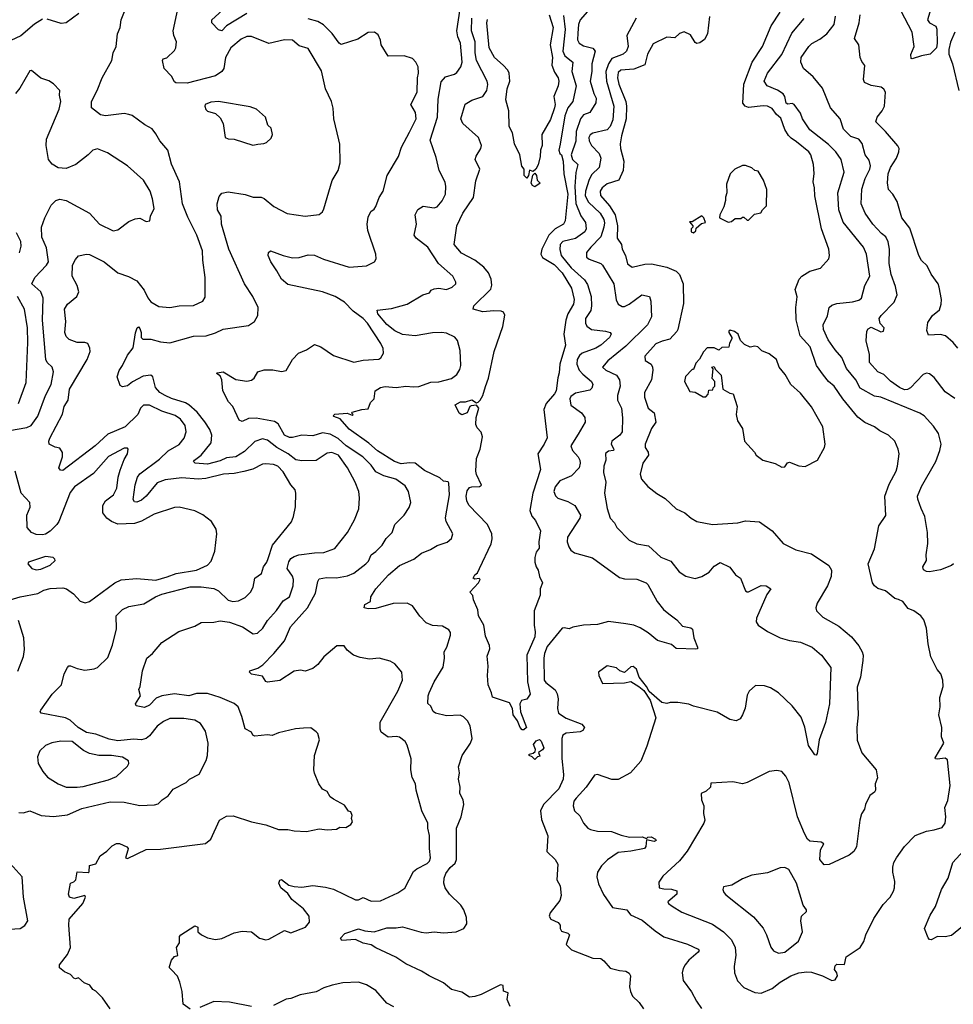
# Model space of a CAD drawing. Extents: x 1678431 to 1860718, y 384618 to 522882.
# Tile 32 of 256: x 1746131 to 1752066, y 402834 to 409095. Entities that reach past the tile are written whole.
import ezdxf

# ---------------------------------------------------------------- set-up
doc = ezdxf.new("R2010")
doc.units = 0

msp = doc.modelspace()

# ---------------------------------------------------------------- linework, layer by layer
at = {"layer": '0CON10XD'}
for points in [[(1748475, 405564.4), (1748545.6, 405625), (1748636.5, 405663.5), (1748685, 405702.2), (1748743.4, 405726.6), (1748785, 405752), (1748847.7, 405772.3), (1748876.7, 405795), (1748883.8, 405825), (1748842.9, 405905), (1748837.4, 405927.4), (1748863.6, 406073.6), (1748858.3, 406148.3), (1748855, 406156), (1748825, 406160), (1748801.9, 406181.9), (1748705, 406228.1), (1748644, 406274), (1748608.1, 406278.1), (1748555, 406271.2), (1748512.5, 406285), (1748405, 406354), (1748351.1, 406401.1), (1748225, 406491.9), (1748167.9, 406557.9), (1748128, 406572), (1748123.6, 406576.4), (1748135, 406586.5), (1748213.3, 406593.3), (1748245, 406580), (1748250, 406585), (1748240, 406595), (1748245, 406600), (1748305, 406616.2), (1748345, 406620), (1748360, 406660), (1748383.8, 406685), (1748391.2, 406735), (1748425, 406756.7), (1748455, 406761.5), (1748525, 406755.5), (1748585, 406765.4), (1748635, 406759.6), (1748667.3, 406762.7), (1748745, 406789.6), (1748795, 406793.1), (1748875, 406813.1), (1748910.7, 406839.3), (1748928.7, 406871.3), (1748934.3, 406895), (1748931.7, 406991.7), (1748913.3, 407055), (1748896.8, 407076.8), (1748845, 407101.4), (1748813.2, 407106.8), (1748755, 407104.7), (1748645, 407084.8), (1748565, 407093.4), (1748516.6, 407116.6), (1748465, 407156.5), (1748408.2, 407225), (1748402.7, 407247.3), (1748495, 407258), (1748595, 407286), (1748694.3, 407345.7), (1748735, 407357.5), (1748747.5, 407375), (1748765, 407383.3), (1748795, 407387.5), (1748845, 407380), (1748880, 407395), (1748902.5, 407415), (1748903.3, 407425), (1748884, 407465), (1748794.2, 407544.2), (1748725, 407649.5), (1748651.4, 407705), (1748639.2, 407725), (1748653.8, 407795), (1748645.5, 407855), (1748661.8, 407888.2), (1748695, 407908.6), (1748765, 407898.1), (1748785, 407904.4), (1748816, 407944), (1748837.8, 407985), (1748840, 408035), (1748835, 408062.5), (1748797.1, 408135), (1748777.7, 408217.7), (1748740.2, 408329.8), (1748787.8, 408475), (1748791.1, 408588.9), (1748810.8, 408699.2), (1748838.3, 408731.7), (1748895, 408749.6), (1748909.8, 408760.2), (1748934.4, 408795), (1748944.4, 408825), (1748932.1, 408945), (1748915.8, 408985.8), (1748909.1, 409025), (1748931.9, 409165)], [(1749755.9, 409164.1), (1749694.7, 409095), (1749684.2, 409065), (1749679.4, 409009.4)], [(1751922.9, 409165), (1751902.5, 409095), (1751915.7, 409075.7), (1751955, 409053.8), (1751962.2, 409035), (1751964.4, 408945.6), (1751959.2, 408915), (1751920, 408875), (1751865, 408865.6), (1751805, 408845.8), (1751799.2, 408849.2), (1751795.8, 408874.2), (1751817.5, 408925), (1751805, 409016.7), (1751735, 409150)], [(1746124.1, 404054.1), (1746155, 404052.5), (1746195, 404063.8), (1746266.1, 404033.9), (1746345, 404029.2), (1746435, 404039.2), (1746525, 404078.1), (1746705, 404120.5), (1746795, 404120), (1746895, 404098.6), (1746988.3, 404101.7), (1747010.5, 404109.5), (1747036.2, 404135), (1747075, 404158.8), (1747107, 404203), (1747188.8, 404245), (1747210, 404265), (1747271.7, 404298.3), (1747316, 404385), (1747324, 404415), (1747328.6, 404495), (1747311.4, 404571.4), (1747279.8, 404619.8), (1747245, 404641.5), (1747175, 404651.1), (1747085, 404650.4), (1747045, 404631.6), (1747005, 404602.1), (1746955, 404541.1), (1746934.5, 404524.5), (1746905, 404515.9), (1746855, 404519.2), (1746755, 404510.3), (1746699.6, 404519.6), (1746615, 404550.9), (1746555, 404562.7), (1746502.9, 404595), (1746450.8, 404640.8), (1746421.2, 404655), (1746266.7, 404685), (1746260, 404695), (1746264, 404705), (1746338, 404805), (1746395.5, 404864.5), (1746414.2, 404935), (1746433.9, 404976.1), (1746443.9, 404986.1), (1746453.6, 404986.4), (1746495, 404970), (1746545, 404959.2), (1746605, 404968), (1746625, 404976.2), (1746690.3, 405039.7), (1746721.3, 405118.7), (1746745, 405222.5), (1746744.4, 405305), (1746785, 405345.5), (1746825, 405362.5), (1746919.1, 405380.9), (1746994.2, 405425.8), (1747035, 405441.3), (1747215, 405487.8), (1747285, 405487.7), (1747365, 405477.9), (1747393.5, 405463.5), (1747455, 405403.8), (1747485, 405394.6), (1747521.4, 405398.6), (1747565, 405420), (1747597.5, 405455), (1747615, 405487.5), (1747625.5, 405544.5), (1747667.2, 405572.8), (1747680.6, 405615), (1747701.4, 405645), (1747709.2, 405669.2), (1747736.9, 405753.1), (1747857.7, 405902.3), (1747871.2, 405935), (1747883.6, 405996.4), (1747886.7, 406085), (1747881.2, 406105), (1747855, 406136.7), (1747805, 406220.8), (1747771.2, 406255), (1747745, 406266.9), (1747695, 406271.4), (1747675, 406268.6), (1747613.1, 406236.9), (1747555, 406221.8), (1747495, 406209.6), (1747426, 406206), (1747313, 406177), (1747265, 406172.9), (1747162.4, 406182.4), (1747055, 406169), (1747005, 406150.4), (1746935.5, 406064.5), (1746905, 406039.6), (1746875, 406026.7), (1746860, 406030), (1746852.9, 406042.9), (1746865, 406136.2), (1746879.5, 406185), (1746895, 406208.2), (1747019.7, 406300.3), (1747075, 406353.2), (1747145, 406394.5), (1747176.5, 406435), (1747188.8, 406475), (1747182.7, 406515), (1747152.2, 406555), (1747118, 406578), (1747034.8, 406604.8), (1746955, 406644.7), (1746916.7, 406643.3), (1746898.8, 406625), (1746882.2, 406585), (1746802.1, 406505), (1746690.1, 406459.9), (1746611.1, 406385), (1746405, 406228.6), (1746390.3, 406230.3), (1746378.8, 406245), (1746403.1, 406315), (1746402.1, 406342.1), (1746385, 406371.2), (1746356.7, 406376.7), (1746318.8, 406395), (1746316, 406415), (1746322.5, 406435), (1746403.6, 406586.4), (1746412.9, 406635), (1746438.5, 406675), (1746447.5, 406745), (1746559.4, 406935), (1746579.2, 406985), (1746577, 407007), (1746563.3, 407035), (1746545, 407042.5), (1746495, 407042.2), (1746445, 407061.4), (1746425, 407080), (1746416.7, 407105), (1746424.5, 407175), (1746414.5, 407255), (1746433.6, 407286.4), (1746494, 407335), (1746505.7, 407365), (1746495.8, 407405), (1746463.4, 407463.4), (1746466.4, 407535), (1746485, 407570.8), (1746505, 407593.1), (1746555, 407604.2), (1746575, 407602.5), (1746667.1, 407555), (1746754.7, 407484.7), (1746822.2, 407462.2), (1746874.6, 407434.6), (1746922.5, 407375), (1746945, 407326.2), (1746965, 407300.8), (1747015, 407270.8), (1747084.3, 407264.3), (1747145, 407275.5), (1747235, 407276.9), (1747295, 407304.2), (1747309.7, 407330.3), (1747309.6, 407455), (1747294.4, 407565.6), (1747292.5, 407625), (1747256.7, 407725), (1747199.4, 407839.4), (1747164.7, 407924.7), (1747147.1, 408065), (1747096.2, 408176.2), (1747073.1, 408265), (1747020.8, 408325), (1746995, 408370), (1746971.7, 408401.7), (1746925.6, 408425.6), (1746846.2, 408485), (1746825, 408492.9), (1746795, 408498.6), (1746675, 408483.1), (1746645, 408490), (1746586, 408535), (1746587.5, 408575), (1746622.7, 408645), (1746653.8, 408726.2), (1746716.7, 408835), (1746725.6, 408885), (1746742.9, 408925), (1746751.4, 409005), (1746770, 409045), (1746775.8, 409095), (1746802.1, 409157.9)], [(1746505.7, 409135), (1746425, 409074.5), (1746395, 409070.4), (1746305, 409099.2)], [(1747546.7, 405233.3), (1747615, 405190), (1747642, 405195), (1747676.9, 405225), (1747706.7, 405275), (1747762.9, 405337.1), (1747805, 405399.2), (1747846.4, 405425), (1747868.2, 405495), (1747870.4, 405535), (1747865.8, 405555.8), (1747830, 405605), (1747841.9, 405648.1), (1747855, 405668.9), (1747875, 405682.5), (1747905, 405691.6), (1748005, 405705.8), (1748065, 405707.1), (1748135, 405731.9), (1748214.4, 405835), (1748259.2, 405915), (1748285.8, 405985), (1748291.4, 406055), (1748286, 406095), (1748263.7, 406153.7), (1748213.9, 406245), (1748157.1, 406325), (1748115, 406342.9), (1748085, 406338.2), (1748015, 406292.5), (1747925, 406289.1), (1747885.2, 406295.2), (1747837.3, 406335), (1747765, 406374.8), (1747705, 406421.8), (1747675, 406430), (1747626.5, 406413.5), (1747560.8, 406349.2), (1747505, 406315.3), (1747445, 406308.1), (1747405, 406289.5), (1747325, 406267.8), (1747246.7, 406275), (1747236, 406285), (1747242.9, 406295), (1747283.3, 406325), (1747346.9, 406405), (1747353.1, 406453.1), (1747338.6, 406488.6), (1747308.2, 406538.2), (1747258.3, 406598.3), (1747205.5, 406645.5), (1747185, 406657.9), (1747095, 406686), (1747055, 406704.7), (1747020.6, 406725), (1746994, 406756), (1746978, 406825), (1746965, 406834), (1746915, 406829.2), (1746847.8, 406792.2), (1746815, 406766.2), (1746785, 406760), (1746769.3, 406769.3), (1746751.2, 406825), (1746763.1, 406865), (1746784.4, 406895), (1746815, 406962), (1746851.9, 407008.1), (1746866.8, 407103.2), (1746877.5, 407135), (1746885, 407141.4), (1746895, 407131.4), (1746903.6, 407105), (1746903, 407075), (1746913.5, 407063.5), (1746964.2, 407064.2), (1747025, 407047.5), (1747085, 407040.8), (1747235, 407083.1), (1747315.4, 407084.6), (1747375, 407103.3), (1747425, 407128.1), (1747585, 407150), (1747624.2, 407175), (1747644.4, 407215), (1747647.3, 407265), (1747613.2, 407335), (1747559.2, 407415), (1747460.8, 407635), (1747412.7, 407795), (1747410.8, 407845), (1747388, 407885), (1747386.2, 407925), (1747399.3, 407970.7), (1747415, 407992.5), (1747455, 408000), (1747565, 407982.5), (1747614.2, 407965.8), (1747665, 407965.8), (1747685, 407958), (1747746.8, 407906.8), (1747832.1, 407862.1), (1747945, 407845.8), (1748035, 407856.2), (1748055, 407873.3), (1748065, 407892.5), (1748117.5, 408072.5), (1748156, 408135), (1748168, 408185), (1748165.8, 408304.2), (1748160.3, 408330.3), (1748128.6, 408465), (1748123.2, 408533.2), (1748113.1, 408575), (1748074, 408655), (1748049.1, 408769.1), (1747965, 408912.5), (1747908.2, 408928.2), (1747865, 408964.2), (1747815, 408966.5), (1747715, 408944), (1747605, 408987.5), (1747575, 408988.9), (1747538.5, 408971.5), (1747473.2, 408916.8), (1747438.2, 408855), (1747428.9, 408785), (1747415, 408764.6), (1747375, 408737.5), (1747195, 408690.9), (1747124.1, 408694.1), (1747115, 408700), (1747095.6, 408735.6), (1747050, 408785), (1747037.5, 408835), (1747043, 408847), (1747065, 408852.5), (1747115, 408900), (1747122.9, 408915), (1747127.1, 408955), (1747110, 408995), (1747105.5, 409025), (1747135, 409160.9)], [(1747575, 409134.7), (1747446, 409055), (1747415, 409024.2), (1747395, 409030), (1747351.4, 409075), (1747352.5, 409095), (1747420.9, 409155)], [(1749588.3, 409121.7), (1749597.5, 409032.5), (1749583.9, 408893.9), (1749597.2, 408865), (1749648.2, 408825), (1749640.8, 408765), (1749668.1, 408675), (1749646.4, 408575), (1749615.2, 408535), (1749597.4, 408482.6), (1749566.7, 408303.3), (1749558.8, 408265), (1749565, 408244), (1749575.7, 408235), (1749585, 408196.2), (1749589.8, 408115), (1749616.5, 407985), (1749599.1, 407815), (1749588.5, 407795), (1749535, 407765.8), (1749494.4, 407725), (1749450.4, 407635), (1749444.4, 407605), (1749453.6, 407583.6), (1749529.2, 407539.2), (1749579.2, 407485), (1749638.7, 407388.7), (1749656.4, 407315), (1749651.9, 407285), (1749615.2, 407225), (1749603, 407185), (1749589.5, 407095), (1749600.4, 407025), (1749565.2, 406905), (1749561.1, 406848.9), (1749551.7, 406818.3), (1749541.8, 406735), (1749531.6, 406715), (1749477.8, 406655), (1749463.9, 406616.1), (1749483.4, 406436.6), (1749465.8, 406395), (1749425.7, 406335), (1749441.1, 406235), (1749392.9, 406085), (1749374, 405975), (1749387.3, 405937.3), (1749410.9, 405910.9), (1749442.5, 405845), (1749430.8, 405775), (1749433.3, 405735), (1749415, 405710), (1749406, 405675), (1749405.8, 405645), (1749414.3, 405615), (1749427.5, 405595), (1749434.4, 405555), (1749453.5, 405515), (1749440.6, 405475), (1749440.6, 405435), (1749400.6, 405335), (1749401.1, 405245), (1749408.6, 405201.4), (1749405, 405171.2), (1749355.3, 405055), (1749360, 404885), (1749375.8, 404805), (1749355, 404773.8), (1749320, 404765), (1749310, 404745), (1749314.2, 404694.2), (1749352.5, 404595), (1749335, 404580), (1749325, 404580), (1749313.3, 404595), (1749295.9, 404635.9), (1749268.8, 404675), (1749263.3, 404715), (1749245, 404750), (1749136.2, 404786.2), (1749130.8, 404815), (1749109.5, 404865), (1749104.3, 404925.7), (1749109.4, 404985), (1749103.3, 405046.7), (1749119.2, 405095), (1749118.1, 405115), (1749091.4, 405175), (1749080.6, 405245), (1749047.5, 405305), (1749042.7, 405342.7), (1749016.7, 405405), (1749012.5, 405432.5), (1748993.3, 405455), (1749047.5, 405515), (1749057.5, 405535), (1749051.7, 405541.7), (1749025, 405536.7), (1749013.6, 405543.6), (1749024.3, 405565), (1749041.9, 405578.1), (1749054.5, 405605), (1749128.5, 405761.5), (1749135.3, 405794.7), (1749132.4, 405825), (1749105.6, 405885.6), (1748985, 406007.1), (1748972.5, 406035), (1748970, 406065), (1748975, 406099.2), (1748990.5, 406119.5), (1749005, 406125.5), (1749053.1, 406126.9), (1749065.7, 406134.3), (1749033.8, 406203.8), (1749030, 406225), (1749035.4, 406304.6), (1749058, 406365), (1749073.1, 406443.1), (1749065, 406472.5), (1749039.2, 406499.2), (1749030.7, 406520.7), (1749032.5, 406565), (1749050.4, 406625), (1749035, 406643.1), (1749000.9, 406639.1), (1748993.3, 406635), (1748976, 406595), (1748941.7, 406581.7), (1748923.9, 406593.9), (1748900, 406645), (1748932.5, 406665), (1748965, 406666), (1749005, 406678.1), (1749035, 406659.2), (1749045, 406663.1), (1749058.8, 406675), (1749075, 406706), (1749092.7, 406762.7), (1749110.8, 406815), (1749146.7, 406985), (1749202.2, 407145), (1749215.5, 407215.5), (1749206, 407235), (1749191.1, 407241.1), (1749145, 407244.6), (1749075, 407236.7), (1749014, 407254), (1749017.5, 407275), (1749125, 407381.9), (1749132.2, 407407.8), (1749128.8, 407445), (1749111.1, 407485), (1749081.2, 407521.2), (1749025, 407566.7), (1748940, 407610), (1748892.5, 407665), (1748910, 407785), (1748947.8, 407865), (1749016.7, 407963.3), (1749029.6, 408069.6), (1749055.8, 408145), (1749025.8, 408205), (1749032.6, 408227.4), (1749063.3, 408275), (1749066, 408295), (1749047.5, 408345), (1748948.8, 408435), (1748934.3, 408465), (1748962.7, 408557.3), (1749005, 408584.3), (1749075, 408605.8), (1749101.1, 408645), (1749107.2, 408682.8), (1749102.7, 408705), (1749035.5, 408835), (1749026.1, 408885), (1749025.8, 408955), (1749003.8, 409025), (1749006, 409105)], [(1749496.7, 409125), (1749522.9, 409045), (1749503.6, 408935), (1749517.5, 408855), (1749514.4, 408805), (1749530.9, 408760.9), (1749554.4, 408725), (1749558.2, 408705), (1749554.4, 408675), (1749526.8, 408606.8), (1749534.4, 408555), (1749530.5, 408535), (1749505, 408460), (1749450, 408365), (1749452, 408295), (1749440.8, 408265), (1749440, 408225), (1749427.9, 408172.1), (1749412.5, 408145), (1749395, 408130), (1749371.7, 408138.3), (1749366.4, 408103.6), (1749355, 408086.7), (1749338, 408105), (1749337.5, 408145), (1749322.7, 408162.7), (1749309.4, 408235), (1749275.5, 408305), (1749264.6, 408374.6), (1749243.1, 408415), (1749241.2, 408515), (1749220.5, 408585), (1749230, 408655), (1749246.7, 408705), (1749241.8, 408755), (1749233.8, 408773.8), (1749205, 408806.2), (1749150, 408855), (1749114.6, 408915), (1749100.9, 409075), (1749105, 409096.2)], [(1750516.2, 409115), (1750502.5, 409005), (1750485, 408968.6), (1750455, 408946.9), (1750435, 408944.2), (1750425, 408950), (1750395, 408999.2), (1750355, 409017.5), (1750325, 409008), (1750295, 408980), (1750245, 408983.8), (1750158.1, 408941.9), (1750121.1, 408875), (1750105, 408808.9), (1750035, 408781.1), (1749952.5, 408775), (1749935, 408760), (1749932.2, 408725), (1749939.7, 408685), (1749983.5, 408575), (1749988.4, 408545), (1749986.4, 408463.6), (1749956, 408356), (1749948.2, 408305), (1749949.6, 408275), (1749971.5, 408195), (1749966.9, 408135), (1749939.4, 408075), (1749865, 408050.3), (1749833.3, 408026.7), (1749821.1, 408005), (1749823.1, 407976.9), (1749880.9, 407910.9), (1749916.6, 407855), (1749931.7, 407785), (1749928.9, 407705), (1749957.5, 407665), (1749960.5, 407635), (1749982.5, 407595), (1749995, 407542.5), (1750025, 407522.2), (1750105, 407539.6), (1750147.9, 407542.1), (1750245, 407522.1), (1750305, 407495.6), (1750325.6, 407475), (1750349.5, 407415), (1750350.3, 407290.3), (1750315.5, 407125), (1750307.9, 407112.1), (1750265, 407063.8), (1750215, 407051.5), (1750175.8, 407034.2), (1750105.7, 406955), (1750107.5, 406927.5), (1750145, 406904), (1750154.4, 406885), (1750155.4, 406865.4), (1750146.9, 406805), (1750103.6, 406725), (1750102.9, 406695), (1750125.6, 406625), (1750164.5, 406594.5), (1750174, 406535), (1750146.9, 406495), (1750107.8, 406395), (1750107.8, 406375), (1750126.5, 406345), (1750129.1, 406325), (1750091.9, 406275), (1750075.8, 406205), (1750083.4, 406173.4), (1750125, 406126.2), (1750181.2, 406081.2), (1750235, 406050), (1750305, 405983.8), (1750358.7, 405958.7), (1750398.8, 405925), (1750435, 405904.2), (1750534.5, 405884.5), (1750695.5, 405894.5), (1750745, 405908.6), (1750835, 405901.4), (1750914, 405844), (1750985, 405764.4), (1751065, 405723.8), (1751165, 405698.8), (1751274.2, 405625), (1751290.9, 405595), (1751289.5, 405555), (1751265.5, 405495), (1751200, 405385), (1751192.9, 405355), (1751196.8, 405336.8), (1751236.6, 405296.6), (1751339.5, 405239.5), (1751420, 405170), (1751465, 405114), (1751486.5, 405075), (1751493.1, 405055), (1751490.8, 405019.2), (1751475.4, 404915), (1751455, 404850), (1751461.3, 404675), (1751453.8, 404595), (1751454.4, 404514.4), (1751483.8, 404433.8), (1751576.7, 404325), (1751584.4, 404275), (1751568.5, 404235), (1751571.9, 404195), (1751565, 404182), (1751535, 404161.2), (1751508, 404105), (1751500.8, 404075), (1751482.9, 404045), (1751471.2, 404005), (1751450.6, 403835), (1751434.6, 403805.4), (1751405, 403781.4), (1751276.4, 403723.6), (1751245, 403721.4), (1751217.5, 403755), (1751222.9, 403817.1), (1751242.5, 403855), (1751225.8, 403865.8), (1751155, 403872), (1751139.2, 403885), (1751120.7, 403919.3), (1751075, 404026.7), (1751022.1, 404242.1), (1751002, 404285), (1750975, 404313.8), (1750945, 404321.2), (1750895, 404313.8), (1750755, 404243.8), (1750725, 404236.2), (1750665, 404248), (1750525, 404240), (1750522.5, 404215), (1750495, 404190), (1750463.8, 404175), (1750465.8, 404135), (1750480.8, 404095), (1750477.3, 404047.3), (1750485.8, 404005), (1750480, 403985), (1750375, 403808), (1750324.4, 403745.6), (1750220.3, 403649.7), (1750195, 403610), (1750196.7, 403575), (1750225, 403567.3), (1750275.3, 403565.3), (1750308.8, 403555), (1750307.5, 403535), (1750252.2, 403485), (1750255.8, 403475), (1750278.2, 403458.2), (1750339.8, 403419.8), (1750535, 403342.7), (1750605.6, 403295), (1750655, 403242.9), (1750679.5, 403195), (1750684.5, 403145.5), (1750673.1, 403075), (1750674.3, 403035), (1750695, 402983.8), (1750735, 402941.4), (1750805, 402908.1), (1750845, 402904.5)], [(1750050.8, 409105), (1749991.5, 408995)], [(1750845, 402904.5), (1750915, 402934.3), (1750964.7, 402975.3), (1751032.5, 403015), (1751085, 403033.1), (1751135, 403040.4), (1751165, 403037.8), (1751235, 403016), (1751295, 402986.2), (1751315, 402988.8), (1751330, 403015), (1751326.2, 403035), (1751310, 403055), (1751315, 403077.5), (1751325, 403090), (1751375, 403086.7), (1751385, 403136.2), (1751474.3, 403195.7), (1751496.8, 403233.2), (1751510, 403275), (1751560.2, 403379.8), (1751620.9, 403469.1), (1751665, 403516.2), (1751686.3, 403553.7), (1751693.1, 403575), (1751694.3, 403615), (1751681.1, 403675), (1751681.9, 403705), (1751687.5, 403735), (1751704.6, 403765.4), (1751755, 403836.7), (1751823.2, 403906.8), (1751895, 403935.8), (1751944, 403944), (1751995, 403959.2), (1752014.3, 403985), (1752019.4, 404025), (1752011.5, 404085), (1752030.6, 404129.4), (1752047, 404225), (1752028.7, 404388.7), (1752015, 404398.2), (1751963.4, 404393.4), (1751952.5, 404395), (1751951.1, 404401.1), (1752006.7, 404495), (1751991.5, 404535), (1751992.5, 404595), (1751974.5, 404675), (1751982.2, 404725), (1751980, 404785), (1752000.8, 404855), (1752000, 404895), (1751987.1, 404935), (1751963, 404963), (1751923.3, 405043.3), (1751905.5, 405125.5), (1751895.5, 405225.5), (1751878.3, 405278.3), (1751858.8, 405305), (1751815, 405335.8), (1751780.2, 405350.2), (1751745.5, 405395.5), (1751718.1, 405408.1), (1751694.5, 405414.5), (1751635, 405464.2), (1751587.4, 405477.4), (1751564.2, 405495), (1751552.5, 405515), (1751524, 405635), (1751565, 405730), (1751593.6, 405876.4), (1751638.3, 405941.7), (1751630.5, 406065), (1751657.6, 406142.4), (1751702.5, 406225), (1751712.5, 406255), (1751721.5, 406335), (1751715.8, 406364.2), (1751694.3, 406414.3), (1751655, 406452.5), (1751600, 406480), (1751565, 406505.7), (1751503.9, 406533.9), (1751458.3, 406568.3), (1751363.8, 406683.8), (1751309.4, 406765), (1751272.9, 406795), (1751241.4, 406835), (1751195.8, 406895), (1751156.9, 407015), (1751092.7, 407085), (1751066.6, 407186.6), (1751064.7, 407265.3), (1751072.6, 407332.6), (1751061.7, 407378.3), (1751085.8, 407445), (1751104, 407465), (1751153.6, 407496.4), (1751221.2, 407515), (1751275, 407573.3), (1751279.2, 407595), (1751274.2, 407635), (1751227.3, 407765), (1751186.2, 407975), (1751184.6, 408025), (1751174.6, 408065), (1751182.6, 408117.4), (1751177.5, 408175), (1751159.5, 408235), (1751147.5, 408255), (1751069.2, 408319.2), (1751035, 408340.9), (1751019, 408359), (1750996.1, 408396.1), (1750969.2, 408469.2), (1750941.4, 408491.4), (1750915, 408530.8), (1750885, 408544.6), (1750857.3, 408547.3), (1750765, 408537.4), (1750743.6, 408545), (1750728.1, 408565), (1750735.4, 408685), (1750787.3, 408825), (1750853.8, 408925), (1750908.9, 409055), (1750965, 409143.8)], [(1752067.5, 405635), (1752055, 405624.4), (1751985, 405595.8), (1751915.9, 405584.1), (1751895, 405585.8), (1751877, 405597), (1751872.5, 405615), (1751895.8, 405655), (1751893, 405693), (1751903.8, 405765), (1751902.7, 405835), (1751885.4, 405935), (1751862.5, 405987.5), (1751840.5, 406045), (1751839.5, 406065), (1751864, 406126), (1751954.3, 406285), (1751980.8, 406355), (1751989.2, 406395), (1751973, 406463), (1751940.9, 406510.9), (1751880, 406575), (1751853.5, 406593.5), (1751605, 406694), (1751565, 406700), (1751475, 406752.7), (1751447.4, 406805), (1751387.4, 406877.4), (1751357.9, 406947.9), (1751315, 406995.5), (1751269.9, 407059.9), (1751240, 407125), (1751238.1, 407155), (1751267.3, 407212.7), (1751276, 407265), (1751295, 407279.4), (1751325, 407290), (1751425, 407300.7), (1751465, 407312.5), (1751483.3, 407325), (1751502.9, 407405), (1751535.5, 407465), (1751513.8, 407605), (1751495, 407649.4), (1751365, 407806.7), (1751337.7, 407885), (1751332.5, 407995), (1751372.2, 408125), (1751353.8, 408205), (1751320.4, 408255), (1751272.4, 408302.4), (1751153.5, 408395), (1751106.7, 408465), (1751095, 408500.8), (1751054.8, 408554.8), (1751042.6, 408562.6), (1751015, 408558), (1751003.9, 408565), (1750995.7, 408605.7), (1750985, 408622.9), (1750947.8, 408647.8), (1750882.5, 408675), (1750864.4, 408705), (1750885, 408755.7), (1750975, 408874.4), (1751040.3, 409009.7), (1751117.4, 409102.6)], [(1752075, 406687.1), (1752015, 406729.1), (1751945, 406818.9), (1751915, 406843.3), (1751895, 406846.7), (1751875, 406838.9), (1751793.5, 406755), (1751775, 406744.2), (1751755, 406742), (1751725, 406755.4), (1751666.5, 406796.5), (1751625, 406838.1), (1751586.4, 406856.4), (1751534.3, 406915), (1751532.5, 406965), (1751513, 407053), (1751515.8, 407115), (1751525, 407130), (1751545, 407139.2), (1751605, 407110.8), (1751622.5, 407115), (1751627.5, 407135), (1751602.3, 407162.3), (1751595.8, 407195), (1751607.5, 407215), (1751690.3, 407299.7), (1751709.5, 407345), (1751698.6, 407398.6), (1751671.1, 407475), (1751659.5, 407545), (1751660, 407635), (1751652.1, 407682.1), (1751636.7, 407715), (1751610.6, 407735), (1751555, 407795.7), (1751505.6, 407865), (1751480.5, 407925), (1751485, 408016.7), (1751506.8, 408085), (1751536.2, 408143.8), (1751539.3, 408165), (1751531.6, 408201.6), (1751505, 408236), (1751486.9, 408306.9), (1751465, 408334.5), (1751415, 408352.2), (1751367.8, 408397.8), (1751347.5, 408465), (1751285.6, 408535), (1751235, 408658.8), (1751175, 408732), (1751113.8, 408785), (1751095.8, 408825), (1751100, 408855), (1751146.7, 408925), (1751166, 408944), (1751218.1, 408971.9), (1751263.1, 409005), (1751308.5, 409065), (1751317.8, 409117.8)], [(1752095, 407006), (1752065, 407042.5), (1752016.2, 407085), (1751985, 407092.2), (1751908.3, 407088.3), (1751897.7, 407117.7), (1751905, 407170), (1751934.4, 407215), (1751979.1, 407250.9), (1751990, 407285), (1751990.5, 407315), (1751975.5, 407395), (1751969.4, 407415), (1751925, 407477.5), (1751900, 407530), (1751865, 407564), (1751846.9, 407595), (1751789, 407769), (1751738, 407835), (1751709.1, 407939.1), (1751682, 407985), (1751654.6, 408015), (1751647.3, 408057.3), (1751652.2, 408115), (1751668, 408155), (1751704.7, 408215.3), (1751720.4, 408255), (1751721.8, 408275), (1751713.4, 408293.4), (1751636.2, 408385), (1751574.4, 408445), (1751581.2, 408475), (1751615, 408515.6), (1751628.3, 408545), (1751635.9, 408635), (1751625, 408653.8), (1751607.1, 408665), (1751545, 408675.6), (1751500.8, 408695), (1751495.7, 408715), (1751503.3, 408803.3), (1751485, 408830), (1751473.8, 408855), (1751466, 408935), (1751438, 408975), (1751468.5, 409075), (1751473.9, 409125)], [(1746275, 409097.7), (1746225, 409065.9), (1746136.9, 408993.1), (1746005, 408931.8)], [(1748609.4, 408380.6), (1748650.8, 408465), (1748647.5, 408505), (1748618.1, 408555), (1748657.5, 408635), (1748659.4, 408725), (1748667.1, 408755), (1748664, 408795), (1748649.2, 408825), (1748627.2, 408847.2), (1748575, 408865.5), (1748473.2, 408863.2), (1748428, 408935), (1748424, 408965), (1748409.7, 408999.7), (1748386.1, 409016.1), (1748345.9, 409014.1), (1748279.4, 408970.6), (1748175, 408938.1), (1748161.4, 408945), (1748117, 409007), (1748061.7, 409061.7), (1748025, 409084.4), (1747965, 409099.6)], [(1749679.4, 409009.4), (1749677.8, 408967.8), (1749688.2, 408945), (1749715, 408928.4), (1749775, 408913.1), (1749790, 408895), (1749767.5, 408815), (1749767.2, 408765), (1749757.3, 408705), (1749780, 408625), (1749795.3, 408595), (1749794.1, 408565.9), (1749755.3, 408504.7), (1749715, 408490.2), (1749696.1, 408465), (1749668.6, 408385), (1749667, 408323), (1749636.8, 408235), (1749645, 408206.2), (1749678.2, 408175), (1749666.2, 408123.8), (1749661, 408035), (1749665.4, 407925.4), (1749698.1, 407848.1), (1749727.7, 407805), (1749732.3, 407765), (1749723.6, 407745), (1749665, 407703.1), (1749582.9, 407685), (1749566.7, 407665), (1749564.6, 407634.6), (1749572.7, 407595), (1749636.2, 407516.2), (1749721.2, 407441.2), (1749741.3, 407411.3), (1749763.5, 407335), (1749766.5, 407275), (1749760.8, 407245), (1749727.1, 407195), (1749728.2, 407165), (1749736.7, 407146.7), (1749766.2, 407125), (1749855.3, 407115.3), (1749883.8, 407105), (1749890, 407095), (1749880, 407075), (1749826.2, 407025), (1749793.3, 407006.7), (1749707.5, 406975), (1749689.9, 406960.1), (1749675.2, 406935), (1749671.9, 406905), (1749687.3, 406867.3), (1749710.2, 406840.2), (1749765.4, 406795), (1749773.8, 406775), (1749767.2, 406752.8), (1749755, 406739.5), (1749665, 406719.1), (1749635, 406698.2), (1749628.5, 406685), (1749635, 406644.3), (1749702, 406595), (1749724, 406565), (1749726, 406535), (1749680.8, 406459.2), (1749634.3, 406385), (1749644.4, 406355), (1749680.8, 406315), (1749691.4, 406295), (1749694.4, 406275), (1749687.5, 406245), (1749638.8, 406195), (1749565, 406162.5), (1749535.6, 406125), (1749525.6, 406095), (1749536.4, 406066.4), (1749552.2, 406052.2), (1749615, 406030.5), (1749660.8, 406005), (1749695.7, 405945), (1749691.5, 405925), (1749613.5, 405805), (1749610.6, 405775), (1749622.8, 405742.8), (1749635, 405722.5), (1749658.8, 405705), (1749773.1, 405673.1), (1749945, 405547.1), (1749975, 405538.6), (1750055, 405537.5), (1750113.3, 405515), (1750125, 405503.8), (1750182.7, 405395), (1750223.1, 405345), (1750257.4, 405317.4), (1750309.3, 405279.3), (1750345, 405237.5), (1750397.5, 405227.5), (1750408.8, 405218.8), (1750417.5, 405165), (1750440, 405105), (1750440, 405095), (1750428.3, 405091.7), (1750305, 405096.7), (1750275, 405122), (1750185, 405146.9), (1750125.4, 405195.4), (1750075, 405227.1), (1750035, 405243.8), (1749984.1, 405254.1), (1749875, 405269.1), (1749805, 405249.5), (1749715, 405243.9), (1749647.5, 405232.5), (1749625, 405222.5), (1749591.7, 405228.3), (1749578.8, 405225), (1749485, 405108.9), (1749466.6, 405065), (1749462.9, 405035), (1749465.4, 404895), (1749475, 404880.9), (1749535, 404832.9), (1749548.1, 404808.1), (1749554.5, 404775.5), (1749549.2, 404715), (1749556.7, 404685), (1749604.4, 404654.4), (1749705.5, 404615.5), (1749721.2, 404595), (1749710, 404575), (1749693, 404567), (1749605, 404558.9), (1749583.4, 404545), (1749577.5, 404525), (1749577.1, 404397.1), (1749588.8, 404295), (1749585.7, 404265), (1749558.4, 404205), (1749461.2, 404105), (1749442.1, 404065), (1749448.8, 404008.8), (1749488.6, 403905), (1749482.9, 403805), (1749535, 403754.2), (1749551.4, 403725), (1749545.8, 403625), (1749566.9, 403586.9), (1749573.6, 403525), (1749564.5, 403495), (1749502.5, 403415), (1749495.8, 403395), (1749508, 403375), (1749553.2, 403353.2), (1749567.3, 403337.3), (1749567.5, 403315), (1749575, 403300), (1749615, 403285.8), (1749625.7, 403275.7), (1749605.7, 403215), (1749639.3, 403179.3), (1749775, 403126.9), (1749825, 403124.3), (1749845, 403110.8), (1749885, 403064.2), (1749945, 403048), (1749984.2, 403044.2), (1750005, 403031.2), (1750014.3, 403015), (1750006.9, 402945), (1750012.9, 402915), (1750026, 402885), (1750068.8, 402845), (1750095.7, 402805.7)], [(1749991.5, 408995), (1750000, 408925), (1749988, 408895), (1749966.7, 408875), (1749895, 408848.4), (1749874.3, 408815), (1749857.3, 408765), (1749861, 408705), (1749909, 408545), (1749902.4, 408457.6), (1749884.7, 408415), (1749866.3, 408393.7), (1749775, 408374), (1749757.6, 408362.4), (1749750, 408345), (1749751.2, 408325), (1749765, 408295.7), (1749815.5, 408245), (1749826.2, 408215), (1749815.6, 408155), (1749769.1, 408110.9), (1749750.8, 408079.2), (1749728, 408005), (1749726.6, 407975), (1749747.2, 407935), (1749820.8, 407865), (1749843.8, 407825), (1749847.8, 407802.2), (1749845.2, 407775), (1749825.9, 407714.1), (1749761.6, 407648.4), (1749733.6, 407615), (1749734.4, 407585), (1749752.1, 407572.1), (1749824.3, 407545), (1749835.4, 407535), (1749907.3, 407415), (1749923.4, 407313.4), (1749935.8, 407285.8), (1749961.2, 407271.2), (1749975, 407271.4), (1750005, 407286.7), (1750085, 407345.6), (1750135, 407335.8), (1750143.3, 407305), (1750147.1, 407205), (1750122.7, 407155), (1749985, 407019.3), (1749868.9, 406925), (1749836.2, 406885), (1749856.5, 406866.5), (1749925.3, 406835.3), (1749944.5, 406805), (1749948.5, 406765), (1749932.3, 406705), (1749930.5, 406675), (1749957.1, 406625), (1749962.3, 406562.3), (1749960.9, 406475), (1749946.2, 406453.8), (1749894.4, 406415), (1749890.5, 406395), (1749906.9, 406365), (1749906.2, 406355), (1749875, 406352.3), (1749854, 406336), (1749856.7, 406295), (1749844.6, 406255.4), (1749843.2, 406215), (1749856.1, 406155), (1749848.2, 406085), (1749865, 405986.7), (1749885, 405926.2), (1749912, 405895), (1749926, 405865), (1750006.2, 405785), (1750055, 405761.9), (1750128.8, 405748.8), (1750207.4, 405677.4), (1750271.1, 405651.1), (1750323.8, 405585), (1750365, 405556), (1750425, 405540.8), (1750467.5, 405555), (1750515, 405581.2), (1750545, 405620), (1750585, 405643.3), (1750645, 405613.8), (1750681.2, 405565), (1750712.7, 405542.7), (1750744.1, 405464.1), (1750755, 405457.5), (1750765, 405456.7), (1750845, 405497.1), (1750877.5, 405495), (1750906.7, 405475), (1750879.7, 405440.3), (1750815, 405290), (1750813.1, 405265), (1750825.5, 405245.5), (1750885, 405205.5), (1750965, 405163.6), (1751025, 405146.9), (1751095, 405137.5), (1751168, 405105), (1751228, 405055), (1751286.9, 404975), (1751278.1, 404745), (1751254.1, 404625.9), (1751214.2, 404515), (1751201.7, 404428.3), (1751195, 404417.5), (1751185, 404420), (1751145, 404480), (1751123.1, 404596.9), (1751098.8, 404658.8), (1751042.2, 404732.2), (1750955, 404814), (1750905, 404846.2), (1750865, 404860), (1750808.3, 404861.7), (1750767.5, 404825), (1750755, 404800), (1750742.7, 404717.3), (1750725.6, 404674.4), (1750710.7, 404649.3), (1750685, 404636.9), (1750645, 404645.8), (1750565, 404690.8), (1750415, 404729.2), (1750385, 404742), (1750315, 404753.8), (1750266.4, 404753.6), (1750245, 404747.5), (1750212.3, 404752.3), (1750132.9, 404822.9), (1750116.2, 404855), (1750070, 404915), (1750052.5, 404965), (1750031.7, 404981.7), (1750015, 404980), (1749975, 404943.3), (1749946.7, 404955), (1749924.3, 404974.3), (1749865, 404986), (1749810, 404945), (1749812.5, 404925), (1749835, 404873.3), (1749975, 404877.5), (1750015, 404887.5), (1750067.5, 404855), (1750098.8, 404828.8), (1750138.3, 404768.3), (1750174.2, 404655), (1750117.5, 404475), (1750080.3, 404379.7), (1750013.6, 404306.4), (1749935, 404264.3), (1749895, 404262.5), (1749805, 404296.2), (1749785, 404290), (1749732.7, 404215), (1749667.8, 404145), (1749654.5, 404125), (1749650, 404095), (1749658.6, 404065), (1749692.2, 404032.2), (1749715.8, 403985), (1749742.5, 403955), (1749760, 403945), (1749805, 403935.7), (1749893.6, 403933.6), (1749955, 403910), (1750007.6, 403897.6), (1750088.7, 403898.7), (1750115, 403887.5), (1750124.2, 403895.8), (1750145, 403898.6), (1750173.8, 403885), (1750176.2, 403875), (1750165, 403868.8), (1750115, 403880), (1750112.2, 403837.8), (1750103.3, 403825), (1750015, 403807.2), (1749935, 403799.4), (1749866.9, 403753.1), (1749829.2, 403715), (1749804, 403675), (1749800.8, 403645), (1749810.9, 403600.9), (1749841.3, 403531.3), (1749900, 403450), (1749990, 403435), (1750013.2, 403403.2), (1750088.7, 403368.7), (1750170.2, 403300.2), (1750225, 403262.7), (1750375.3, 403215.3), (1750443.8, 403185), (1750450, 403175), (1750443.8, 403165), (1750384.2, 403115), (1750362, 403085), (1750348.3, 403061.7), (1750342, 403035), (1750348, 402985), (1750402.3, 402912.3), (1750434.4, 402854.4), (1750465, 402806.7)], [(1752075.3, 409015), (1752047.5, 408952.5), (1752037.1, 408905), (1752038.5, 408875), (1752061.6, 408815), (1752100.4, 408645)], [(1746065, 406482.4), (1746175, 406500.8), (1746204.5, 406515), (1746246.5, 406573.5), (1746294.5, 406704.5), (1746330.4, 406775), (1746344.4, 406855.6), (1746337.5, 406885), (1746305.3, 406915.3), (1746297.3, 406935), (1746275.9, 407184.1), (1746280.8, 407325), (1746265.3, 407365.3), (1746207.5, 407415), (1746225.8, 407455), (1746301.5, 407535), (1746312.7, 407555), (1746300.3, 407645), (1746272.1, 407712.1), (1746270, 407775), (1746289.4, 407835), (1746330.8, 407915), (1746361.2, 407945), (1746385, 407954.3), (1746426.7, 407945), (1746574, 407865), (1746637.5, 407795), (1746725, 407752.9), (1746755, 407759.2), (1746825, 407812.1), (1746865, 407829.1), (1746895, 407831.9), (1746935, 407812), (1746957.5, 407815), (1746962, 407845), (1746985.8, 407895), (1746975.5, 407955.5), (1746959.4, 408005), (1746918.6, 408075), (1746816.7, 408165), (1746688, 408248), (1746625, 408273.6), (1746595, 408265.6), (1746565.3, 408234.7), (1746487.1, 408175), (1746425, 408149.2), (1746375, 408153.3), (1746336.3, 408176.3), (1746313.1, 408205), (1746298.9, 408295), (1746300.8, 408335), (1746380.8, 408525), (1746391.2, 408575), (1746383.8, 408615), (1746386.7, 408645), (1746345, 408686.7), (1746315, 408706.2), (1746265, 408723.3), (1746205, 408772.5), (1746195, 408770), (1746130.9, 408659.1), (1746103.4, 408626.6)], [(1747613, 408297), (1747645, 408303.3), (1747683, 408307), (1747700, 408315), (1747728.3, 408341.7), (1747737.5, 408365), (1747730, 408405), (1747707.5, 408425), (1747692.5, 408475), (1747635.8, 408525.8), (1747595, 408540), (1747394.1, 408574.1), (1747345, 408570), (1747310, 408555), (1747306.7, 408545), (1747313, 408523), (1747325, 408514), (1747375, 408498.8), (1747405, 408470), (1747423.8, 408435), (1747437.5, 408345), (1747455, 408336.7), (1747495, 408336), (1747613, 408297)], [(1747213.6, 402803.6), (1747170, 402835), (1747164.2, 402915), (1747148, 402975), (1747133, 403013), (1747095, 403053.3), (1747083.8, 403065), (1747083.8, 403075), (1747096.2, 403115), (1747115, 403137.5), (1747136.7, 403145), (1747127.5, 403195), (1747146.7, 403225), (1747147.5, 403265), (1747154, 403276), (1747245, 403332.5), (1747262.5, 403325), (1747262.5, 403295), (1747286.7, 403275), (1747325, 403256.2), (1747375.8, 403245.8), (1747415, 403252.5), (1747495, 403288.6), (1747545, 403298), (1747605, 403294), (1747655, 403254.2), (1747695, 403244.3), (1747715, 403248.6), (1747815, 403304.2), (1747855, 403289.1), (1747947.1, 403325), (1747973.4, 403356.6), (1747970, 403395), (1747935, 403441.4), (1747860.7, 403500.7), (1747835, 403539.2), (1747791.4, 403575), (1747777.5, 403605), (1747785, 403623.3), (1747795, 403626.7), (1747842.3, 403592.3), (1747875, 403582.5), (1747925, 403578.1), (1747995, 403589.4), (1748075, 403579.2), (1748126.5, 403566.5), (1748265, 403497.8), (1748285, 403499.1), (1748315, 403512.7), (1748365, 403489.1), (1748425, 403492.9), (1748535, 403542.9), (1748578.1, 403571.9), (1748635, 403677.5), (1748655, 403694.6), (1748721.2, 403728.8), (1748735, 403744), (1748742.7, 403765), (1748735.4, 403825), (1748736.6, 403906.6), (1748724.5, 403955), (1748724.4, 403985), (1748686.2, 404065), (1748652, 404195), (1748647.1, 404235), (1748625.8, 404275.8), (1748618, 404325), (1748619.2, 404395), (1748595, 404482.5), (1748581.2, 404505), (1748545, 404532.5), (1748525, 404536.9), (1748473.1, 404533.1), (1748428.8, 404565), (1748422.9, 404582.9), (1748422.3, 404627.7), (1748535.4, 404824.6), (1748564, 404895), (1748559.2, 404945), (1748515, 405000), (1748486.1, 405016.1), (1748415, 405035.6), (1748355, 405029.2), (1748295, 405040), (1748253.3, 405055), (1748213.3, 405085), (1748192.5, 405112.5), (1748146.4, 405113.6), (1748065, 405043.1), (1748025.9, 404994.1), (1747995, 404968.9), (1747945, 404951.9), (1747915, 404958), (1747875, 404951.4), (1747785, 404892.1), (1747705, 404882), (1747695, 404886.7), (1747675, 404920), (1747605, 404933.8), (1747592.5, 404945), (1747593.3, 404955), (1747645, 404971.5), (1747677.3, 404992.7), (1747745.8, 405065), (1747813.5, 405145), (1747851.5, 405235), (1747960, 405355), (1748010.7, 405449.3), (1748025, 405522.5), (1748035, 405538.8), (1748081.1, 405548.9), (1748145, 405545.5), (1748215, 405558.8), (1748254.7, 405575.3), (1748331.9, 405635), (1748347.3, 405652.7), (1748365, 405692.5), (1748395, 405712.9), (1748436.1, 405753.9), (1748460, 405795), (1748499.2, 405835), (1748515.8, 405885), (1748575.7, 405945), (1748606.2, 405993.8), (1748617.1, 406025), (1748601.5, 406095), (1748581.8, 406131.8), (1748522.2, 406172.2), (1748445, 406193.7), (1748395, 406219.6), (1748365, 406261.8), (1748311.8, 406315), (1748206.7, 406385), (1748155, 406432), (1748105, 406460), (1748055, 406467.6), (1747995, 406449.1), (1747925, 406453.5), (1747865, 406437.5), (1747845, 406438.2), (1747815, 406452.2), (1747774.1, 406524.1), (1747749.6, 406539.6), (1747635, 406560.4), (1747585, 406558.2), (1747545, 406540.5), (1747525, 406548.5), (1747485.7, 406635), (1747457.1, 406665), (1747421.2, 406735), (1747415.6, 406805), (1747405, 406831.2), (1747382.5, 406845), (1747385, 406850), (1747425, 406856.7), (1747505, 406807.4), (1747575, 406795.5), (1747605, 406803.1), (1747622, 406815), (1747645, 406856), (1747685, 406869.4), (1747738.9, 406868.9), (1747795, 406858), (1747825, 406863.3), (1747865.9, 406934.1), (1747903.3, 406975), (1747953.3, 406995), (1748005, 407029.2), (1748045.8, 407015), (1748125, 406959.6), (1748255, 406918.2), (1748315, 406930), (1748412.9, 406937.1), (1748426.2, 406945), (1748443.8, 406975), (1748442, 407005), (1748427.5, 407035), (1748342.7, 407165), (1748313.5, 407195), (1748251.5, 407241.5), (1748195, 407298.2), (1748136.7, 407335), (1748055, 407364.7), (1747835, 407410.8), (1747795.5, 407445.5), (1747765, 407498.8), (1747726.2, 407555), (1747710, 407595), (1747713.3, 407615), (1747725, 407626), (1747804.7, 407594.7), (1747865, 407581.2), (1747906.4, 407583.6), (1747965, 407600.8), (1748005, 407597.8), (1748062.1, 407572.1), (1748225, 407522.1), (1748335, 407530), (1748385.7, 407554.3), (1748396, 407575), (1748394, 407605), (1748344.3, 407755), (1748340, 407795), (1748345, 407840), (1748363.3, 407875), (1748385, 407890), (1748395, 407906.7), (1748415.7, 407964.3), (1748442, 408005), (1748466.4, 408103.6), (1748538, 408225), (1748557.1, 408285), (1748609.4, 408380.6)], [(1750635, 407807.5), (1750655, 407812.5), (1750678.3, 407831.7), (1750715, 407830), (1750725, 407840), (1750735, 407840), (1750755, 407820), (1750765, 407820), (1750801.7, 407858.3), (1750843, 407867), (1750853.6, 407886.4), (1750879.3, 407910.7), (1750880, 408015), (1750860, 408075), (1750825, 408132.5), (1750805, 408136.7), (1750785, 408152.5), (1750745, 408167.5), (1750725, 408167.5), (1750677.5, 408145), (1750647.5, 408115), (1750625, 408050), (1750626.2, 407995), (1750617, 407967), (1750617.5, 407945), (1750607.5, 407905), (1750582.5, 407855), (1750580, 407835), (1750635, 407807.5)], [(1749405, 408032.5), (1749390.7, 408040.7), (1749383.3, 408055), (1749393, 408107), (1749405, 408120), (1749416.7, 408105), (1749420, 408075), (1749440, 408055), (1749405, 408032.5)], [(1750415, 407740), (1750428.3, 407751.7), (1750431.7, 407768.3), (1750465, 407800), (1750490, 407805), (1750480, 407835), (1750467, 407847), (1750405, 407810), (1750390, 407810), (1750410, 407785), (1750410, 407775), (1750400, 407765), (1750400, 407745), (1750415, 407740)], [(1746128.5, 407611.5), (1746140, 407655), (1746137.1, 407685), (1746110.7, 407740.7)], [(1746123.6, 406655), (1746171.2, 406788.8), (1746181.3, 407041.3), (1746180, 407135), (1746161.1, 407255), (1746117.5, 407335)], [(1750975, 406248.8), (1750995, 406251.2), (1751012.3, 406277.7), (1751025, 406282), (1751085, 406258), (1751125, 406254), (1751203.3, 406295), (1751248, 406375), (1751252, 406395), (1751235.7, 406505), (1751165, 406632.5), (1751095, 406719.2), (1751033.5, 406775), (1750998, 406838), (1750960, 406885), (1750941.2, 406935), (1750895, 406970), (1750849.5, 406989.5), (1750823.9, 407013.9), (1750805, 407018.8), (1750775, 407013.3), (1750739.5, 407029.5), (1750712.5, 407055), (1750697.5, 407095), (1750675, 407112.5), (1750648.3, 407121.7), (1750640, 407115), (1750640, 407105), (1750657.5, 407075), (1750657.5, 407065), (1750643, 407037), (1750638.3, 407011.7), (1750595, 407010), (1750575, 406992.5), (1750545, 407007.5), (1750501.7, 407008.3), (1750477, 406983), (1750453.6, 406936.4), (1750429.3, 406910.7), (1750415, 406870), (1750405, 406870), (1750363, 406827), (1750357.5, 406795), (1750391.7, 406731.7), (1750425, 406727.5), (1750475, 406697.5), (1750493, 406697), (1750507, 406713), (1750511.7, 406738.3), (1750538.3, 406741.7), (1750540, 406755), (1750550, 406765), (1750550, 406795), (1750532.5, 406812.5), (1750540, 406875), (1750530, 406885), (1750545, 406890), (1750551.7, 406871.7), (1750590, 406835), (1750600, 406745), (1750645, 406720), (1750667.5, 406715), (1750692.5, 406635), (1750686.7, 406585), (1750693.8, 406545), (1750725.7, 406495.7), (1750738.8, 406415), (1750803.3, 406345), (1750813.3, 406325), (1750854.4, 406294.4), (1750933.9, 406273.9), (1750975, 406248.8)], [(1746070, 405405), (1746134.5, 405425.5), (1746245, 405446.4), (1746285, 405466.9), (1746325, 405478.2), (1746405, 405481.8), (1746428, 405475), (1746473.4, 405443.4), (1746515, 405398), (1746546.4, 405386.4), (1746575, 405395.8), (1746735, 405513.3), (1746775, 405532.5), (1746875, 405542.5), (1746995, 405531.6), (1747068.6, 405551.4), (1747125, 405572.5), (1747255, 405594), (1747324.4, 405625.6), (1747347.8, 405652.2), (1747372, 405715), (1747383.3, 405825), (1747378.8, 405855), (1747350, 405905), (1747295.6, 405945.6), (1747245, 405971.4), (1747145, 405994.3), (1747115, 405992.9), (1746985, 405951.1), (1746904.8, 405905.2), (1746859.4, 405890.6), (1746755, 405887.3), (1746715, 405903.3), (1746684.3, 405924.3), (1746659.1, 405959.1), (1746658.9, 406005), (1746675, 406035.7), (1746726.6, 406073.4), (1746748.2, 406115), (1746756.2, 406185), (1746768.7, 406231.3), (1746795, 406298.8), (1746816, 406335), (1746820, 406365), (1746815, 406370), (1746795, 406369.4), (1746695, 406317.8), (1746600.3, 406209.7), (1746479.7, 406125), (1746452, 406088), (1746379.6, 405905), (1746365.8, 405884.2), (1746325, 405841.9), (1746295, 405824.4), (1746275, 405818.9), (1746235, 405821.8), (1746205, 405833.3), (1746178.5, 405865), (1746176.9, 405945), (1746197.5, 405995), (1746194.6, 406024.6), (1746139.6, 406085), (1746102.5, 406225)], [(1746235, 405597.5), (1746265, 405601.9), (1746325, 405625.8), (1746356.2, 405655), (1746353.8, 405665), (1746342.5, 405675), (1746295, 405680.5), (1746187.5, 405645), (1746182.5, 405635), (1746206.7, 405605), (1746235, 405597.5)], [(1749249.2, 402819.2), (1749230, 402865), (1749236.4, 402906.4), (1749207, 402917), (1749203.6, 402953.6), (1749188, 402958), (1749065, 402895.6), (1749025, 402882.5), (1748990.3, 402880.3), (1748941.1, 402911.1), (1748875, 402928.6), (1748825, 402971.1), (1748733.8, 403015), (1748686, 403045), (1748585, 403090.5), (1748522.8, 403132.8), (1748395, 403192), (1748365, 403211.4), (1748315, 403222.5), (1748265, 403245.8), (1748178.9, 403238.9), (1748170.8, 403255), (1748196.7, 403285), (1748285, 403314), (1748325, 403301.4), (1748384.3, 403294.3), (1748465, 403321.1), (1748525, 403320), (1748565, 403326), (1748683.1, 403293.1), (1748715, 403288.8), (1748765, 403294.7), (1748825, 403288.8), (1748905, 403295.7), (1748955, 403316.1), (1748973.2, 403345), (1748971.7, 403385), (1748954.8, 403435), (1748934.3, 403465), (1748862.9, 403535), (1748835.2, 403575), (1748827.6, 403605), (1748829.7, 403635), (1748840.3, 403665), (1748867, 403703), (1748899.1, 403730.8), (1748908.7, 403755), (1748907.2, 403955), (1748937.3, 404025), (1748953.8, 404105), (1748949.4, 404135), (1748928.1, 404175), (1748930.8, 404215), (1748920, 404265), (1748926.7, 404305), (1748921.2, 404345), (1748944, 404415), (1748996.4, 404493.6), (1749006.7, 404525), (1748995.4, 404605), (1748976.7, 404636.7), (1748952, 404662), (1748931.5, 404671.5), (1748845, 404667.7), (1748773.3, 404685), (1748760, 404695), (1748745, 404730), (1748726.2, 404746.2), (1748727.8, 404795), (1748734.5, 404815), (1748766.2, 404885), (1748822.1, 404977.9), (1748831.5, 405035), (1748829.1, 405075), (1748845.4, 405105), (1748869.8, 405180.2), (1748868.9, 405198.9), (1748858.6, 405215), (1748818.5, 405238.5), (1748755, 405242.5), (1748715, 405259.5), (1748675, 405301.1), (1748627.6, 405367.6), (1748595, 405384.6), (1748505, 405382.2), (1748395, 405350.6), (1748345, 405347.9), (1748321.4, 405355), (1748324.4, 405375.6), (1748360, 405395), (1748363.1, 405425), (1748394.7, 405475), (1748475, 405564.4)], [(1746118, 404952), (1746155.4, 405044.6), (1746161.1, 405091.1), (1746156.4, 405165), (1746123.5, 405275)], [(1746706.2, 402805), (1746656.2, 402875), (1746615, 402916.7), (1746595, 402927.5), (1746576.7, 402955), (1746541.2, 402971.2), (1746505, 403002.5), (1746485, 402996.7), (1746475, 403000), (1746453, 403023), (1746415, 403040), (1746383.3, 403065), (1746383.8, 403085), (1746435, 403151.2), (1746452.5, 403195), (1746442.1, 403337.9), (1746445.7, 403375), (1746532.9, 403475), (1746549.2, 403515), (1746545, 403526.2), (1746475, 403506), (1746447.5, 403515), (1746440, 403535), (1746452.5, 403605), (1746475, 403613.3), (1746486.7, 403625), (1746495, 403676.7), (1746565, 403672.5), (1746573, 403677), (1746574, 403716), (1746615, 403726.7), (1746641.4, 403778.6), (1746685, 403807.5), (1746717.7, 403842.3), (1746745, 403856.2), (1746765, 403856.7), (1746812.5, 403835), (1746820, 403825), (1746818.8, 403815), (1746803.3, 403765), (1746815, 403762), (1746935, 403818.2), (1747025, 403821.4), (1747312.7, 403857.3), (1747345.7, 403884.3), (1747400, 404005), (1747445, 404031.2), (1747488.3, 404031.7), (1747605, 403994.3), (1747695, 403975.8), (1747775, 403946), (1747835, 403946.2), (1747876.1, 403936.1), (1747953.6, 403933.6), (1748035, 403950), (1748085, 403943.3), (1748145, 403947.5), (1748165, 403960), (1748205, 403957.5), (1748235, 403977.5), (1748246.7, 403995), (1748240, 404015), (1748243.3, 404035), (1748235, 404057.5), (1748221.7, 404061.7), (1748195, 404100), (1748125, 404137.5), (1748103.6, 404153.6), (1748085, 404186.7), (1748055, 404202.5), (1748033.3, 404235), (1748004.1, 404304.1), (1748000, 404325), (1748003.9, 404416.1), (1748036, 404516), (1748026.2, 404556.2), (1748016.4, 404566.4), (1747981.7, 404591.7), (1747935, 404590), (1747885, 404586), (1747775, 404561.2), (1747735, 404544), (1747705, 404548), (1747625, 404538), (1747613.8, 404545), (1747603.3, 404565), (1747564.3, 404585), (1747542.5, 404665), (1747518.6, 404725), (1747495, 404747.5), (1747406, 404785), (1747325, 404809.3), (1747255, 404810.3), (1747205, 404796.5), (1747115, 404808.9), (1747033.8, 404796.2), (1746998.5, 404781.5), (1746955, 404736.2), (1746925, 404721.2), (1746871.2, 404731.2), (1746866.7, 404745), (1746898.8, 404795), (1746888.8, 404835), (1746896.7, 404855), (1746911.4, 404955), (1746938.8, 405035), (1746975.9, 405064.1), (1747033.3, 405135), (1747143.3, 405205), (1747245, 405237.5), (1747285, 405261.4), (1747365, 405264.4), (1747405, 405272.9), (1747465, 405263.5), (1747546.7, 405233.3)], [(1746425, 404214.1), (1746495, 404214.7), (1746535, 404219.7), (1746695, 404261.5), (1746746.5, 404283.5), (1746815, 404348.8), (1746824.2, 404365), (1746822.7, 404382.7), (1746784.5, 404404.5), (1746714.7, 404415.3), (1746634, 404416), (1746575, 404429.4), (1746536.8, 404446.8), (1746465, 404505.4), (1746392.5, 404507.5), (1746335, 404496.9), (1746295, 404480), (1746258.6, 404445), (1746243.4, 404406.6), (1746248.9, 404365), (1746277.5, 404315), (1746308.1, 404278.1), (1746375.2, 404235.2), (1746425, 404214.1)], [(1749405, 404390), (1749388.3, 404408.3), (1749370, 404415), (1749370, 404425), (1749395, 404430), (1749408.3, 404441.7), (1749410, 404455), (1749397.5, 404485), (1749415, 404510), (1749435, 404517.5), (1749445, 404507.5), (1749462.5, 404465), (1749455, 404452.5), (1749430, 404435), (1749438.3, 404411.7), (1749421.7, 404408.3), (1749405, 404390)], [(1752125, 403328), (1752055, 403271.4), (1752015, 403262.5), (1751965, 403264.2), (1751925, 403243.8), (1751915.9, 403245.9), (1751905.8, 403255.8), (1751883.8, 403315), (1751918.3, 403401.7), (1751953.6, 403456.4), (1751991.4, 403565), (1752032.9, 403635), (1752063.9, 403736.1), (1752153.8, 403836.2)], [(1746065, 403310.8), (1746134.2, 403315.8), (1746164.2, 403335.8), (1746182, 403365), (1746155.5, 403515.5), (1746145.4, 403645), (1746051.5, 403751.5)], [(1750955, 403158.1), (1750995, 403164.4), (1751082.5, 403235), (1751107.1, 403295), (1751097.1, 403365), (1751100.8, 403395), (1751133.8, 403425), (1751133.8, 403435), (1751111.4, 403465), (1751068.5, 403605), (1751020.9, 403690.9), (1750995, 403703.5), (1750965, 403701.9), (1750885, 403669.4), (1750785, 403654.4), (1750725, 403631.1), (1750657.8, 403592.2), (1750605, 403580), (1750600, 403565), (1750606.7, 403545), (1750620.3, 403530.3), (1750795, 403390), (1750857.4, 403317.4), (1750879.2, 403275), (1750906.4, 403196.4), (1750923.7, 403173.7), (1750955, 403158.1)], [(1748508.7, 402818.7), (1748465, 402840.8), (1748395, 402921.4), (1748335, 402957.5), (1748285, 402974.2), (1748185, 402970.6), (1748117.5, 402955), (1748065, 402939.4), (1748015, 402914.2), (1747914.2, 402894.2), (1747855, 402870.8), (1747825, 402866.9), (1747745, 402826.9)], [(1747605, 402819.4), (1747465, 402847.5), (1747365, 402850.8), (1747275, 402813.1)]]:
    msp.add_lwpolyline(points, dxfattribs=at)

doc.saveas('drawing.dxf')
